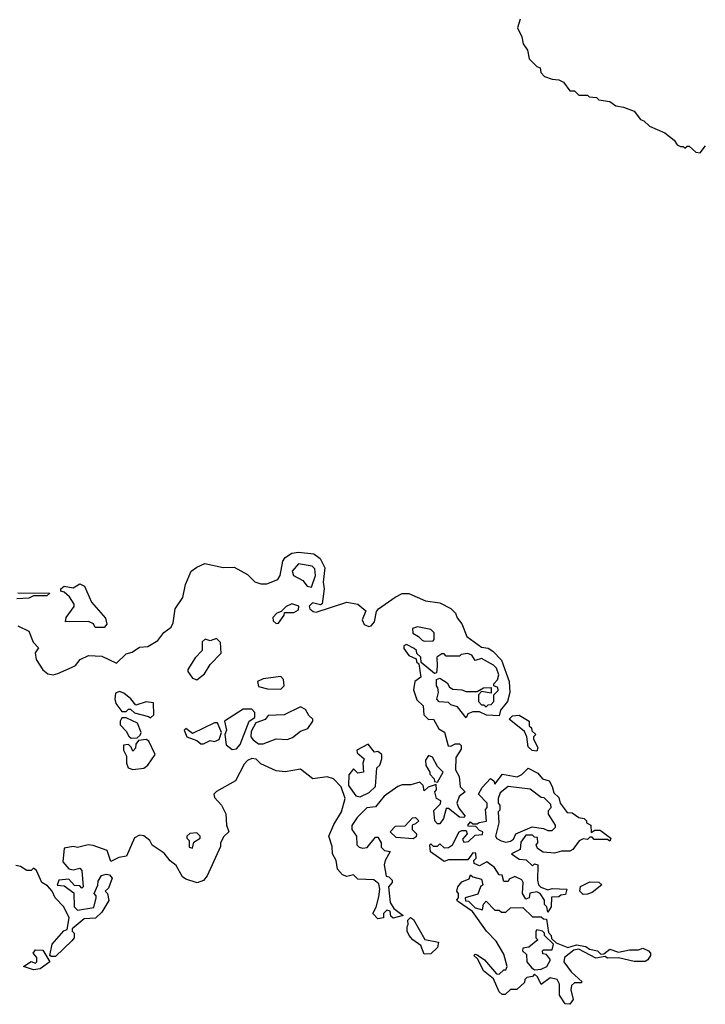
# Model space of a CAD drawing. Extents: x 2029826 to 2248070, y 228728 to 402406.
# Tile 43 of 256: x 2115063 to 2118168, y 263703 to 268162. Entities that reach past the tile are written whole.
import ezdxf

# ---------------------------------------------------------------- set-up
doc = ezdxf.new("R2010")
doc.units = 0

msp = doc.modelspace()

# ---------------------------------------------------------------- linework, layer by layer
at = {"layer": '0CON10XD'}
for points in [[(2117330, 268165), (2117317.5, 268125), (2117337.5, 268085), (2117343, 268053), (2117362.5, 268025), (2117370, 267985), (2117405, 267950), (2117420, 267945), (2117423, 267923), (2117440, 267905), (2117475, 267892.5), (2117505, 267890), (2117525, 267880), (2117555, 267840), (2117575, 267840), (2117595, 267820), (2117635, 267820), (2117642.5, 267812.5), (2117675, 267810), (2117685, 267800), (2117735, 267792.5), (2117763, 267773), (2117797, 267767), (2117845, 267747.5), (2117875, 267710), (2117890, 267705), (2117915, 267680), (2117985, 267650), (2118026.4, 267616.4), (2118040, 267595), (2118055, 267587.5), (2118067.5, 267587.5), (2118075, 267580), (2118085, 267590), (2118095, 267590), (2118125, 267562.5), (2118145, 267560), (2118168.3, 267591.7)], [(2115055, 265417.5), (2115105, 265393.8), (2115124.1, 265344.1), (2115147.5, 265317.5), (2115132.5, 265295), (2115137.5, 265265), (2115167.5, 265217.5), (2115190.5, 265200.5), (2115215, 265196.2), (2115235, 265201.2), (2115300, 265230), (2115315, 265237.5), (2115337.5, 265265), (2115375, 265283.3), (2115435, 265280), (2115501.7, 265248.3), (2115545, 265290), (2115571.7, 265298.3), (2115605, 265320), (2115643.3, 265323.3), (2115689.3, 265350.7), (2115715, 265387.5), (2115748.3, 265411.7), (2115758.3, 265431.7), (2115767.5, 265495), (2115802, 265545), (2115814.2, 265605), (2115840, 265665), (2115865, 265683.8), (2115900.8, 265699.2), (2115985, 265681.2), (2116035, 265682.5), (2116095, 265650), (2116127.1, 265617.1), (2116155, 265608), (2116181.7, 265608.3), (2116232.3, 265627.7), (2116242, 265645), (2116255, 265710), (2116265, 265726.2), (2116295, 265746.7), (2116325, 265751.2), (2116395, 265743.3), (2116423, 265723), (2116445, 265680), (2116438, 265615), (2116441.2, 265585), (2116433, 265517), (2116425, 265512.5), (2116388.3, 265521.7), (2116373.3, 265506.7), (2116377.5, 265495), (2116391.7, 265481.7), (2116405, 265480), (2116545, 265523.8), (2116595, 265516), (2116630, 265485), (2116613.3, 265445), (2116623.6, 265423.6), (2116643.6, 265413.6), (2116655, 265417.5), (2116670, 265435), (2116678.3, 265481.7), (2116687.5, 265495), (2116763.1, 265546.9), (2116795, 265563.8), (2116825, 265564), (2116901.2, 265531.2), (2116965, 265522), (2117015, 265496.2), (2117036.2, 265475), (2117043.9, 265453.9), (2117065, 265426.7), (2117088.3, 265368.3), (2117155, 265320), (2117185, 265316.2), (2117205, 265303.3), (2117245, 265262.5), (2117280, 265165), (2117282.5, 265115), (2117272.5, 265075), (2117240, 265035), (2117235, 265010), (2117177, 265013), (2117145, 265027.5), (2117115, 265027.5), (2117091.7, 265018.3), (2117085, 265000), (2117045, 265050), (2117015, 265060), (2117005, 265070), (2116963, 265073), (2116952.5, 265085), (2116960, 265115), (2116957, 265137), (2116950, 265145), (2116950, 265175), (2116965, 265180), (2116999.3, 265159.3), (2117010, 265140), (2117025, 265130), (2117065, 265127.5), (2117085, 265120), (2117135, 265120), (2117163, 265137), (2117198.3, 265138.3), (2117198.3, 265111.7), (2117155, 265120), (2117140, 265105), (2117140, 265075), (2117155, 265060), (2117165, 265060), (2117175, 265050), (2117185, 265060), (2117198.3, 265061.7), (2117210, 265075), (2117210, 265105), (2117230, 265125), (2117228.3, 265138.3), (2117210, 265145), (2117210, 265155), (2117227, 265173), (2117232.5, 265195), (2117222.5, 265225), (2117209.3, 265239.3), (2117155, 265270), (2117125, 265260), (2117110, 265285), (2117091.7, 265291.7), (2117062.5, 265287.5), (2117055, 265280), (2116995, 265280), (2116985, 265290), (2116975, 265290), (2116952.5, 265275), (2116953, 265233)], [(2116385, 265592.5), (2116402.5, 265645), (2116400, 265675), (2116387, 265687), (2116325, 265697.5), (2116297.5, 265665), (2116302.5, 265645), (2116345, 265622.5), (2116365, 265597.5), (2116385, 265592.5)], [(2115445, 265410), (2115405, 265410), (2115396.7, 265426.7), (2115375, 265437.5), (2115270, 265435), (2115273.3, 265455), (2115310, 265505), (2115310, 265515), (2115288.3, 265548.3), (2115265, 265570), (2115250, 265575), (2115250, 265585), (2115265, 265597.5), (2115305, 265590), (2115335, 265607.5), (2115356.4, 265596.4), (2115387.5, 265525), (2115451.7, 265451.7), (2115457.5, 265425), (2115445, 265410)], [(2115055, 265566.2), (2115200, 265565), (2115186.4, 265553.6), (2115125, 265552.5), (2115105, 265543.3), (2115050.7, 265539.3)], [(2116225, 265427.5), (2116235, 265430), (2116260, 265465), (2116261.7, 265478.3), (2116305, 265477.5), (2116325, 265490), (2116326.4, 265506.4), (2116295, 265517.5), (2116270, 265505), (2116247.5, 265482.5), (2116227.5, 265475), (2116210, 265455), (2116210.7, 265440.7), (2116225, 265427.5)], [(2116895, 265347.5), (2116935, 265350), (2116940, 265355), (2116940, 265385), (2116925, 265400), (2116865, 265412.5), (2116842.5, 265405), (2116843.6, 265383.6), (2116869.3, 265369.3), (2116885, 265352.5), (2116895, 265347.5)], [(2116953, 265233), (2116950, 265205), (2116941.7, 265201.7), (2116881.7, 265251.7), (2116880, 265275), (2116861.7, 265291.7), (2116860, 265305), (2116850, 265315), (2116815, 265332.5), (2116803, 265327), (2116803.3, 265315), (2116825, 265282.5), (2116858.3, 265268.3), (2116860, 265255), (2116870, 265245), (2116880, 265185), (2116852.5, 265165), (2116847, 265127), (2116861.7, 265081.7), (2116890, 265055), (2116893.9, 265013.9), (2116915, 264992.5), (2116937.5, 264995), (2116960.7, 264950.7), (2116986.4, 264936.4), (2117003.6, 264873.6), (2117015, 264872.5), (2117035, 264882.5), (2117055, 264882.5), (2117062.5, 264875), (2117061.7, 264858.3), (2117038.3, 264821.7), (2117036.7, 264765), (2117052.5, 264735), (2117057.5, 264687.5), (2117080, 264665), (2117052.5, 264645), (2117043.3, 264615), (2117051.7, 264591.7), (2117080, 264555), (2117075, 264550), (2117055, 264551.2), (2117005, 264590), (2116995, 264590), (2116982.5, 264545), (2116965, 264520), (2116955, 264520), (2116943.3, 264535), (2116938.3, 264581.7), (2116968.3, 264611.7), (2116970, 264625), (2116950, 264635), (2116943.3, 264665), (2116950, 264675), (2116948.3, 264698.3), (2116913, 264687), (2116895, 264670), (2116890, 264695), (2116875, 264710), (2116835, 264696.7), (2116795, 264696.7), (2116775, 264690), (2116713.6, 264646.4), (2116675, 264597.5), (2116635, 264592.5), (2116590.7, 264549.3), (2116567, 264513), (2116566.7, 264495), (2116587.5, 264465), (2116590, 264425), (2116600, 264415), (2116615, 264410), (2116637, 264413), (2116675, 264460), (2116685, 264460), (2116700, 264435), (2116700, 264415), (2116715, 264400), (2116740, 264395), (2116717.5, 264355), (2116713.3, 264335), (2116723, 264283), (2116735, 264280), (2116750, 264265), (2116750, 264255), (2116732.5, 264235), (2116740, 264165), (2116756.7, 264136.7), (2116800, 264105), (2116753.6, 264093.6), (2116743, 264103), (2116740, 264125), (2116725, 264130), (2116710, 264115), (2116710, 264095), (2116685, 264090), (2116662.5, 264115), (2116677, 264143), (2116689.3, 264190.7), (2116693.8, 264225), (2116688.8, 264248.8), (2116667, 264267), (2116595, 264270), (2116575, 264290), (2116545, 264282.5), (2116525, 264290), (2116502.5, 264315), (2116496.7, 264355), (2116480, 264385), (2116478.3, 264418.3), (2116462.5, 264465), (2116485, 264517.5), (2116520, 264575), (2116537.5, 264635), (2116518.3, 264688.3), (2116484.1, 264724.1), (2116455, 264733.8), (2116390, 264725), (2116335, 264768.8), (2116265, 264756.7), (2116225, 264761.2), (2116155, 264792.5), (2116133.6, 264813.6), (2116113.6, 264816.4), (2116095, 264807.5), (2116079.3, 264790.7), (2116040, 264715), (2115955, 264667.5), (2115942.5, 264655), (2115945, 264640), (2115977.5, 264605), (2115996.4, 264566.4), (2116000, 264515), (2116010, 264485), (2115987, 264463), (2115972.5, 264435), (2115971.7, 264418.3), (2115912.5, 264285), (2115895, 264263.3), (2115866.1, 264253.9), (2115815, 264270), (2115800.5, 264280.5), (2115771.7, 264331.7), (2115745, 264352.5), (2115717.7, 264387.7), (2115663.6, 264423.6), (2115652.5, 264445), (2115625, 264466.7), (2115605, 264468.8), (2115582.3, 264457.7), (2115546.2, 264373.8), (2115512.5, 264367.5), (2115475, 264350), (2115459.5, 264399.5), (2115395, 264422.5), (2115373.8, 264426.2), (2115325, 264413.3), (2115305, 264417.5), (2115265, 264410), (2115258.3, 264348.3), (2115285, 264317.5), (2115305, 264312.5), (2115335, 264320), (2115345, 264310), (2115350, 264235), (2115345, 264230), (2115335, 264240), (2115311.7, 264241.7), (2115285, 264270), (2115240, 264265), (2115232.5, 264242.5), (2115265, 264240), (2115308.3, 264208.3), (2115310, 264145), (2115325, 264130), (2115398.3, 264141.7), (2115410, 264185), (2115410, 264195), (2115400, 264205), (2115417, 264243), (2115418.3, 264261.7), (2115433.6, 264286.4), (2115455, 264292.5), (2115469.3, 264289.3), (2115482.5, 264275), (2115465, 264230), (2115450, 264215), (2115460, 264205), (2115467, 264173), (2115435, 264120), (2115407, 264093), (2115355, 264090), (2115328.3, 264068.3), (2115300, 264045), (2115300, 264035), (2115310, 264025), (2115310, 264005), (2115299.3, 263990.7), (2115225, 263920), (2115205, 263920), (2115200, 263925), (2115210, 263975), (2115263.6, 264036.4), (2115278.3, 264041.7), (2115287.5, 264095), (2115263.3, 264145), (2115223.3, 264185), (2115210, 264215), (2115189.3, 264239.3), (2115163.3, 264255), (2115139.3, 264309.3), (2115125, 264320), (2115115, 264310), (2115095, 264310), (2115067, 264327), (2115045, 264332.5)], [(2115865, 265172.5), (2115900, 265200), (2115925, 265242.5), (2115975.9, 265294.1), (2115971.7, 265341.7), (2115955, 265360), (2115925, 265350), (2115903.6, 265356.4), (2115890, 265345), (2115890, 265305), (2115857, 265273), (2115825, 265220), (2115825, 265210), (2115845, 265180), (2115865, 265172.5)], [(2116245, 265130), (2116260, 265145), (2116257.5, 265175), (2116245, 265187.5), (2116165, 265176.7), (2116140, 265165), (2116145, 265142.5), (2116185, 265132.5), (2116245, 265130)], [(2115655, 265000), (2115670, 265015), (2115668.3, 265068.3), (2115635, 265072.5), (2115588.3, 265058.3), (2115566.4, 265086.4), (2115535, 265112.5), (2115515, 265120), (2115497, 265113), (2115493.8, 265085), (2115498.8, 265065), (2115525, 265030), (2115545, 265030), (2115555, 265040), (2115565, 265040), (2115583, 265023), (2115647, 265007), (2115655, 265000)], [(2116165, 264883.3), (2116225, 264906.2), (2116275, 264902.5), (2116298.8, 264911.2), (2116335, 264940), (2116368.3, 264951.7), (2116390, 264985), (2116390, 264995), (2116371.7, 265011.7), (2116357.7, 265037.7), (2116335, 265050), (2116260, 265015), (2116188.3, 265011.7), (2116175, 264992.5), (2116131.7, 264978.3), (2116110.7, 264939.3), (2116110, 264915), (2116120.5, 264900.5), (2116145, 264883.3), (2116165, 264883.3)], [(2116025, 264857.5), (2116045, 264860), (2116060.7, 264879.3), (2116102.5, 264985), (2116127.5, 265002.5), (2116127.5, 265025), (2116115, 265040), (2116075, 265040), (2115990, 264985), (2116000, 264945), (2115992.5, 264925), (2115998.3, 264878.3), (2116025, 264857.5)], [(2117405, 264850), (2117383.3, 264853.3), (2117365, 264870), (2117360, 264915), (2117348.3, 264938.3), (2117280, 264995), (2117295, 265010), (2117325, 265012.5), (2117370, 264985), (2117370, 264965), (2117380, 264955), (2117381.7, 264941.7), (2117400, 264925), (2117390, 264915), (2117390, 264905), (2117410, 264865), (2117405, 264850)], [(2115568.3, 264908.3), (2115595, 264910), (2115608.3, 264921.7), (2115612.5, 264935), (2115596.4, 264976.4), (2115545, 265000), (2115525, 265000), (2115517.5, 264985), (2115518.3, 264968.3), (2115545, 264940), (2115557, 264917), (2115568.3, 264908.3)], [(2115895, 264882.5), (2115925, 264897.5), (2115945, 264893.3), (2115967, 264903), (2115977.5, 264935), (2115958.3, 264978.3), (2115945, 264977.5), (2115845, 264930), (2115815, 264952.5), (2115807.5, 264945), (2115820, 264915), (2115865, 264897.5), (2115883, 264883), (2115895, 264882.5)], [(2115575, 264766.7), (2115625, 264773.3), (2115643.9, 264786.1), (2115676.7, 264835), (2115647.5, 264895), (2115635, 264902.5), (2115601.7, 264898.3), (2115588.3, 264881.7), (2115587, 264863), (2115575, 264850), (2115568.3, 264868.3), (2115555, 264880), (2115533.6, 264876.4), (2115533.6, 264853.6), (2115547, 264827), (2115546.7, 264795), (2115553.6, 264773.6), (2115575, 264766.7)], [(2116605, 264643.3), (2116645, 264662.5), (2116675, 264690), (2116680, 264775), (2116693.6, 264786.4), (2116703.3, 264815), (2116702.5, 264835), (2116685, 264847.5), (2116670, 264845), (2116641.7, 264881.7), (2116590, 264855), (2116591.7, 264841.7), (2116622.5, 264815), (2116617.5, 264795), (2116620, 264755), (2116595, 264750), (2116575, 264770), (2116553, 264743), (2116552.5, 264695), (2116585, 264647.5), (2116605, 264643.3)], [(2116955, 264710), (2116980, 264755), (2116955, 264780), (2116933, 264823), (2116915, 264830), (2116900.7, 264809.3), (2116902.5, 264785), (2116920, 264755), (2116920, 264745), (2116940, 264725), (2116941.7, 264711.7), (2116955, 264710)], [(2117455, 264120), (2117450, 264145), (2117440, 264155), (2117440, 264175), (2117420, 264205), (2117405, 264212.5), (2117373, 264207), (2117370, 264185), (2117355, 264180), (2117340, 264205), (2117342.5, 264255), (2117336.4, 264266.4), (2117305, 264282.5), (2117280, 264270), (2117275, 264260), (2117255, 264260), (2117248.3, 264288.3), (2117235, 264290), (2117213, 264323), (2117178.3, 264348.3), (2117145, 264330), (2117121.7, 264341.7), (2117120, 264355), (2117130, 264365), (2117128.3, 264388.3), (2117115, 264390), (2117091.7, 264358.3), (2117005, 264357.5), (2116985, 264350), (2116923.6, 264393.6), (2116920, 264425), (2116925, 264430), (2116935, 264420), (2116955, 264420), (2116965, 264430), (2116985, 264412.5), (2117005, 264413.3), (2117023.3, 264425), (2117053.3, 264485), (2117065, 264490), (2117085, 264490), (2117090, 264475), (2117068.3, 264451.7), (2117075, 264437.5), (2117095, 264440), (2117125, 264470), (2117158.3, 264471.7), (2117160, 264485), (2117145, 264490), (2117128.3, 264508.3), (2117095, 264510), (2117092.5, 264515), (2117105, 264530), (2117115, 264520), (2117135, 264520), (2117143, 264527), (2117177, 264533), (2117172.5, 264585), (2117180, 264595), (2117180, 264615), (2117140, 264655), (2117157.5, 264685), (2117195, 264726.7), (2117210, 264715), (2117215, 264700), (2117250, 264745), (2117316.4, 264733.6), (2117336.4, 264743.6), (2117365, 264772.5), (2117410, 264750), (2117430, 264725), (2117460, 264715), (2117475, 264690), (2117481.7, 264661.7), (2117505, 264640), (2117510, 264615), (2117541.7, 264571.7), (2117565, 264570), (2117595, 264550), (2117620, 264545), (2117630, 264535), (2117630, 264525), (2117650, 264515), (2117651.7, 264481.7), (2117668.3, 264491.7), (2117691.7, 264491.7), (2117740, 264455), (2117735, 264442.5), (2117725, 264450), (2117665, 264450), (2117655, 264460), (2117645, 264460), (2117635, 264450), (2117615, 264452.5), (2117596.7, 264443.3), (2117567.5, 264405), (2117555, 264397.5), (2117517, 264397), (2117485, 264387.5), (2117433, 264393), (2117408.3, 264408.3), (2117402.5, 264425), (2117410, 264435), (2117408.3, 264458.3), (2117395, 264460), (2117385, 264470), (2117355, 264470), (2117333, 264437), (2117330, 264405), (2117290, 264385), (2117325, 264360), (2117357, 264357), (2117385, 264330), (2117395, 264340), (2117410, 264335), (2117407.5, 264265), (2117412.5, 264245), (2117423.3, 264233.3), (2117455, 264222.5), (2117475, 264227.5), (2117540, 264225), (2117535, 264200), (2117513, 264197), (2117505, 264190), (2117471.7, 264188.3), (2117470, 264145), (2117455, 264120)], [(2117265, 264437.5), (2117285, 264442.5), (2117299.3, 264450.7), (2117310, 264475), (2117383.6, 264506.4), (2117435, 264500), (2117455, 264490), (2117475, 264490), (2117490, 264505), (2117490, 264515), (2117457.5, 264565), (2117458.3, 264581.7), (2117470, 264595), (2117468.3, 264608.3), (2117438.3, 264638.3), (2117425, 264640), (2117375, 264677.5), (2117275, 264690), (2117238.3, 264661.7), (2117230, 264635), (2117230, 264615), (2117237.5, 264605), (2117237, 264583), (2117230, 264575), (2117232.5, 264525), (2117217.5, 264465), (2117223.6, 264453.6), (2117243.6, 264443.6), (2117265, 264437.5)], [(2116845, 264452.5), (2116768.3, 264458.3), (2116740, 264485), (2116765, 264510), (2116808.3, 264511.7), (2116841.7, 264548.3), (2116855, 264550), (2116870, 264535), (2116855, 264520), (2116840, 264515), (2116840, 264495), (2116860, 264475), (2116858.3, 264461.7), (2116845, 264452.5)], [(2115845, 264410), (2115851.7, 264438.3), (2115880, 264455), (2115880, 264465), (2115865, 264480), (2115833, 264477), (2115820, 264465), (2115820, 264455), (2115830, 264445), (2115830, 264415), (2115845, 264410)], [(2117555, 263703.3), (2117532.5, 263705), (2117507.5, 263745), (2117507.5, 263795), (2117496.4, 263816.4), (2117465, 263822.5), (2117425, 263792.5), (2117408.3, 263828.3), (2117395, 263840), (2117385, 263830), (2117360, 263825), (2117350, 263815), (2117348.3, 263801.7), (2117315, 263770), (2117285, 263770), (2117261.7, 263748.3), (2117248.3, 263748.3), (2117235, 263760), (2117208.3, 263818.3), (2117163.3, 263855), (2117137.5, 263907.5), (2117120, 263925), (2117125, 263930), (2117135, 263927.5), (2117167.5, 263905), (2117221.7, 263841.7), (2117235, 263840), (2117255, 263860), (2117265, 263860), (2117270, 263875), (2117255, 263930), (2117220, 263990), (2117177.5, 264035), (2117113.3, 264123.3), (2117045, 264170), (2117043, 264177), (2117050, 264185), (2117050, 264205), (2117042.5, 264215), (2117047.5, 264235), (2117065, 264257.5), (2117098.3, 264271.7), (2117105, 264290), (2117115, 264280), (2117155, 264270), (2117160, 264245), (2117150, 264235), (2117138.3, 264201.7), (2117080, 264185), (2117081.7, 264171.7), (2117095, 264170), (2117125, 264140), (2117158.3, 264131.7), (2117163, 264157), (2117175, 264170), (2117215, 264130), (2117235, 264130), (2117245, 264120), (2117265, 264120), (2117285, 264140), (2117341.7, 264141.7), (2117385, 264100), (2117425, 264100), (2117435, 264090), (2117448.3, 264088.3), (2117458.3, 264028.3), (2117470, 264015), (2117471.7, 264001.7), (2117491.7, 263981.7), (2117545, 263960), (2117585, 263972.5), (2117627.5, 263965), (2117643, 263953), (2117680, 263945), (2117695, 263930), (2117708.3, 263931.7), (2117735, 263952.5), (2117775, 263940), (2117825, 263950), (2117865, 263950), (2117885, 263957.5), (2117910, 263945), (2117920, 263935), (2117920, 263925), (2117907.5, 263905), (2117895, 263897.5), (2117845, 263897.5), (2117775, 263913.3), (2117725, 263912.5), (2117715, 263920), (2117671.7, 263911.7), (2117595, 263952.5), (2117571.7, 263948.3), (2117530, 263915), (2117527.5, 263895), (2117560.7, 263850.7), (2117610, 263805), (2117605, 263800), (2117575, 263800), (2117561.7, 263788.3), (2117558.3, 263768.3), (2117570, 263725), (2117555, 263703.3)], [(2117615, 264200), (2117600, 264215), (2117603, 264237), (2117645, 264257.5), (2117686.4, 264256.4), (2117700, 264245), (2117655, 264210), (2117635, 264202.5), (2117615, 264200)], [(2116895, 263930), (2116879.3, 263969.3), (2116843.3, 263995), (2116827.5, 264015), (2116817.5, 264035), (2116817.5, 264055), (2116822.5, 264065), (2116820, 264085), (2116833, 264097), (2116847, 264087), (2116897, 263997), (2116960, 263985), (2116955, 263960), (2116925, 263932.5), (2116895, 263930)], [(2117395, 263860), (2117425, 263862.5), (2117450, 263875), (2117467.5, 263905), (2117448.3, 263928.3), (2117431.7, 263931.7), (2117430, 263945), (2117435, 263950), (2117475, 263950), (2117480, 263975), (2117440, 264015), (2117440, 264025), (2117430, 264035), (2117405, 264040), (2117400, 264035), (2117400, 264005), (2117410, 263995), (2117368.3, 263961.7), (2117341.7, 263958.3), (2117340, 263945), (2117358.3, 263928.3), (2117360, 263895), (2117380.7, 263870.7), (2117395, 263860)], [(2115125, 263860), (2115080, 263875), (2115115, 263897.5), (2115135, 263890), (2115140, 263895), (2115140, 263915), (2115123.3, 263935), (2115135, 263950), (2115168.3, 263948.3), (2115200, 263895), (2115155, 263864), (2115125, 263860)]]:
    msp.add_lwpolyline(points, dxfattribs=at)

doc.saveas('drawing.dxf')
